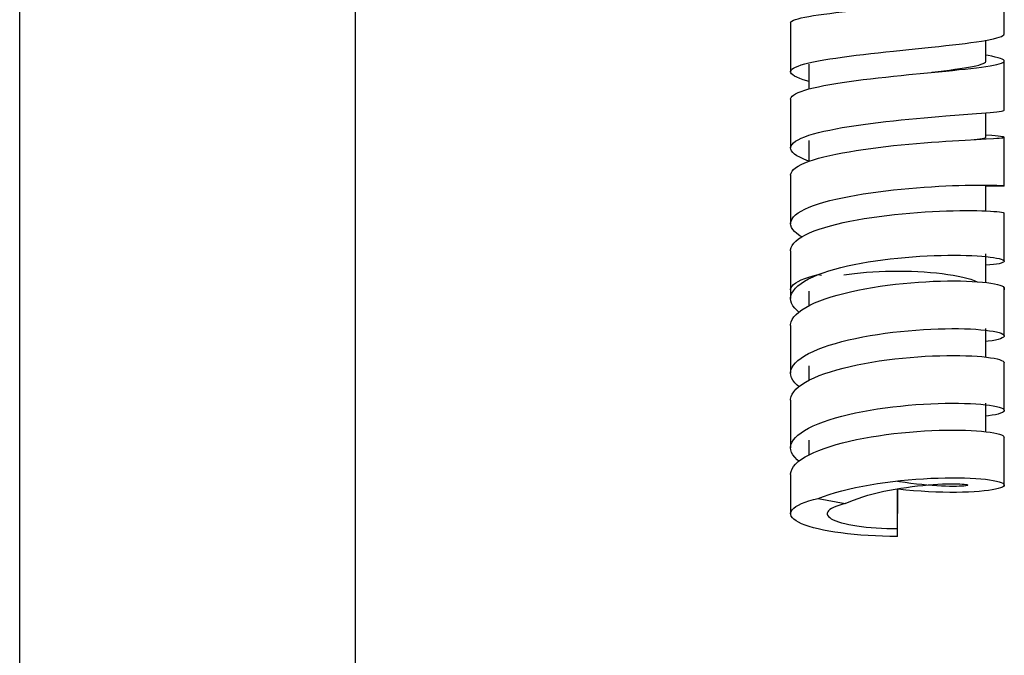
# Model space of a CAD drawing. Extents: x -559 to 8072, y -785 to 867.
# Tile 8 of 27: x 7624 to 7689, y -430 to -388. Entities that reach past the tile are written whole.
import ezdxf

# ---------------------------------------------------------------- set-up
doc = ezdxf.new("R2010")
doc.units = 0
doc.header["$LTSCALE"] = 2
doc.header["$MEASUREMENT"] = 0
doc.layers.add('02___PRT_ALL_AXES', color=7, linetype='CONTINUOUS')

msp = doc.modelspace()

# ---------------------------------------------------------------- linework, layer by layer
at = {"layer": '02___PRT_ALL_AXES', "color": 7, "linetype": 'Continuous'}
for p, q in [((7624.353, -564.266), (7624.353, -343.059)), ((7646.353, -564.266), (7646.353, -343.06)), ((7688.853, -389.36), (7688.853, -386.16)), ((7674.853, -388.66), (7674.853, -391.859)), ((7687.653, -391.159), (7687.653, -389.797)), ((7681.603, -390.504), (7683.007, -390.36)), ((7683.007, -390.36), (7684.093, -390.247)), ((7676.053, -391.359), (7676.053, -392.985)), ((7676.056, -391.274), (7676.355, -391.208)), ((7688.853, -394.356), (7688.853, -391.159)), ((7682.608, -392.043), (7683.59, -391.946)), ((7683.59, -391.946), (7685.021, -391.807)), ((7674.853, -393.657), (7674.853, -396.848)), ((7687.653, -396.151), (7687.653, -394.547)), ((7683.602, -394.869), (7684.088, -394.828)), ((7676.053, -396.35), (7676.053, -397.724)), ((7686.286, -396.327), (7687.02, -396.287)), ((7687.02, -396.287), (7687.659, -396.253)), ((7687.659, -396.253), (7688.153, -396.226)), ((7688.853, -399.332), (7688.853, -396.151)), ((7674.853, -398.637), (7674.853, -401.806)), ((7685.459, -399.316), (7685.883, -399.301)), ((7685.883, -399.301), (7686.286, -399.29)), ((7687.653, -400.971), (7687.653, -399.337)), ((7687.782, -399.344), (7687.653, -399.34)), ((7688.853, -404.267), (7688.853, -401.114)), ((7674.853, -403.58), (7674.853, -406.715)), ((7687.378, -403.941), (7687.664, -403.967)), ((7687.653, -405.659), (7687.653, -403.776)), ((7676.655, -405.146), (7676.875, -405.188)), ((7687.418, -405.633), (7687.71, -405.665)), ((7676.053, -406.226), (7676.053, -407.179)), ((7688.853, -409.157), (7688.853, -406.031)), ((7674.853, -408.474), (7674.853, -411.6)), ((7687.653, -410.544), (7687.653, -408.669)), ((7676.053, -411.112), (7676.053, -412.064)), ((7688.853, -414.043), (7688.853, -410.916)), ((7674.853, -413.359), (7674.853, -416.485)), ((7687.653, -415.429), (7687.653, -413.554)), ((7676.053, -415.997), (7676.053, -416.948)), ((7688.853, -418.928), (7688.853, -415.801)), ((7674.853, -418.244), (7674.853, -420.8)), ((7681.853, -419.171), (7681.853, -420.8)), ((7681.853, -422.291), (7681.853, -419.171)), ((7676.655, -419.802), (7678.437, -420.144))]:
    msp.add_line(p, q, dxfattribs=at)
for points in [[(7674.853, -388.66), (7674.854, -388.646), (7674.881, -388.592), (7674.945, -388.539), (7675.044, -388.486), (7675.179, -388.434), (7675.348, -388.383), (7675.552, -388.332), (7675.788, -388.281), (7676.056, -388.231), (7676.355, -388.182), (7676.682, -388.132), (7677.037, -388.083), (7677.416, -388.034), (7677.819, -387.985), (7678.242, -387.936), (7678.685, -387.887), (7679.145, -387.837), (7679.619, -387.788)], [(7684.093, -390.247), (7684.566, -390.197), (7685.025, -390.147), (7685.467, -390.098), (7685.89, -390.048), (7686.292, -389.998), (7686.671, -389.949), (7687.024, -389.899), (7687.351, -389.848), (7687.649, -389.798), (7687.916, -389.747), (7688.153, -389.695), (7688.356, -389.643), (7688.526, -389.591), (7688.661, -389.538), (7688.76, -389.484), (7688.824, -389.429), (7688.852, -389.374), (7688.853, -389.36)], [(7676.355, -391.208), (7676.682, -391.143), (7677.037, -391.08), (7677.416, -391.017), (7677.819, -390.956), (7678.242, -390.896), (7678.685, -390.837), (7679.145, -390.779), (7679.619, -390.722), (7680.104, -390.666), (7680.598, -390.611), (7681.098, -390.557), (7681.603, -390.504)], [(7688.853, -391.159), (7688.843, -391.126), (7688.797, -391.08), (7688.715, -391.034), (7688.597, -390.987), (7688.445, -390.939), (7688.259, -390.89), (7688.038, -390.84), (7687.786, -390.789), (7687.653, -390.765)], [(7674.853, -391.859), (7674.854, -391.841), (7674.881, -391.767), (7674.945, -391.694), (7675.044, -391.621), (7675.179, -391.55), (7675.348, -391.479), (7675.552, -391.41), (7675.788, -391.341), (7676.056, -391.274)], [(7684.112, -391.891), (7684.512, -391.842), (7684.897, -391.793), (7685.263, -391.745), (7685.61, -391.697), (7685.935, -391.65), (7686.237, -391.603), (7686.512, -391.556), (7686.762, -391.51), (7686.982, -391.463), (7687.174, -391.416), (7687.334, -391.369), (7687.463, -391.322), (7687.558, -391.274), (7687.621, -391.226), (7687.651, -391.178), (7687.653, -391.159)], [(7685.021, -391.807), (7685.464, -391.763), (7685.887, -391.719), (7686.29, -391.676), (7686.67, -391.634), (7687.024, -391.592), (7687.351, -391.55), (7687.65, -391.509), (7687.918, -391.468), (7688.154, -391.426), (7688.358, -391.384), (7688.527, -391.342), (7688.662, -391.3), (7688.761, -391.257), (7688.825, -391.214), (7688.852, -391.17), (7688.853, -391.159)], [(7676.053, -392.488), (7675.92, -392.452), (7675.668, -392.375), (7675.448, -392.298), (7675.261, -392.221), (7675.109, -392.144), (7674.991, -392.067), (7674.909, -391.991), (7674.864, -391.916), (7674.853, -391.859)], [(7674.853, -393.657), (7674.854, -393.635), (7674.882, -393.55), (7674.946, -393.465), (7675.046, -393.382), (7675.18, -393.3), (7675.35, -393.219), (7675.553, -393.139), (7675.79, -393.061), (7676.057, -392.984), (7676.355, -392.909), (7676.682, -392.836), (7677.035, -392.764), (7677.414, -392.695), (7677.816, -392.627), (7678.239, -392.56), (7678.681, -392.496), (7679.14, -392.433), (7679.613, -392.373), (7680.097, -392.314), (7680.591, -392.256), (7681.091, -392.201), (7681.596, -392.147), (7682.103, -392.094), (7682.608, -392.043)], [(7685.021, -394.752), (7685.887, -394.686), (7687.024, -394.599)], [(7687.024, -394.599), (7687.351, -394.573), (7687.65, -394.548), (7687.918, -394.524), (7688.154, -394.5), (7688.358, -394.477), (7688.527, -394.454), (7688.662, -394.431), (7688.761, -394.409), (7688.825, -394.385), (7688.852, -394.362), (7688.853, -394.356)], [(7675.79, -396.113), (7676.057, -396.019), (7676.355, -395.928), (7676.682, -395.84), (7677.035, -395.754), (7677.414, -395.671), (7677.816, -395.591), (7678.239, -395.514), (7678.681, -395.44), (7679.14, -395.369), (7679.613, -395.301), (7680.097, -395.236), (7680.591, -395.175), (7681.091, -395.117), (7681.596, -395.061), (7682.103, -395.009), (7682.608, -394.959), (7683.108, -394.913), (7683.602, -394.869)], [(7684.088, -394.828), (7684.561, -394.789), (7685.021, -394.752)], [(7688.853, -396.151), (7688.842, -396.141), (7688.796, -396.127), (7688.714, -396.112), (7688.596, -396.096), (7688.443, -396.078), (7688.256, -396.058), (7688.035, -396.037), (7687.653, -396.001)], [(7674.853, -396.848), (7674.854, -396.821), (7674.882, -396.715), (7674.946, -396.611), (7675.046, -396.508), (7675.18, -396.406), (7675.35, -396.307), (7675.553, -396.209), (7675.79, -396.113)], [(7674.853, -398.637), (7674.854, -398.608), (7674.882, -398.491), (7674.946, -398.375), (7675.046, -398.261), (7675.181, -398.149), (7675.351, -398.038), (7675.555, -397.93), (7675.792, -397.824), (7676.061, -397.721), (7676.359, -397.621), (7676.686, -397.524), (7677.04, -397.43), (7677.42, -397.34), (7677.822, -397.253), (7678.245, -397.17), (7678.686, -397.091), (7679.144, -397.015), (7679.616, -396.944), (7680.099, -396.876), (7680.592, -396.813), (7681.092, -396.753), (7681.596, -396.697), (7682.101, -396.645), (7682.605, -396.596), (7683.105, -396.551), (7683.599, -396.51), (7684.084, -396.472), (7684.557, -396.437), (7685.016, -396.406), (7685.459, -396.377), (7685.883, -396.351), (7686.286, -396.327)], [(7686.884, -396.294), (7687.083, -396.273), (7687.259, -396.252), (7687.403, -396.231), (7687.515, -396.21), (7687.594, -396.19), (7687.64, -396.169), (7687.653, -396.151)], [(7688.153, -396.226), (7688.357, -396.213), (7688.527, -396.201), (7688.661, -396.189), (7688.761, -396.178), (7688.825, -396.166), (7688.852, -396.154), (7688.853, -396.151)], [(7676.06, -397.721), (7675.921, -397.671), (7675.669, -397.567), (7675.448, -397.461), (7675.26, -397.355), (7675.108, -397.248), (7674.991, -397.141), (7674.909, -397.034), (7674.863, -396.927), (7674.853, -396.848)], [(7674.853, -401.806), (7674.854, -401.772), (7674.882, -401.635), (7674.946, -401.5), (7675.046, -401.367), (7675.181, -401.235), (7675.351, -401.106), (7675.555, -400.98), (7675.792, -400.856), (7676.061, -400.736), (7676.359, -400.62), (7676.686, -400.508), (7677.04, -400.401), (7677.42, -400.297), (7677.822, -400.199), (7678.245, -400.105), (7678.686, -400.016), (7679.144, -399.933), (7679.616, -399.855), (7680.099, -399.782), (7680.592, -399.714), (7681.092, -399.651), (7681.596, -399.594), (7682.101, -399.542), (7682.605, -399.496), (7683.105, -399.454), (7683.599, -399.417), (7684.084, -399.385), (7684.557, -399.358), (7685.016, -399.335), (7685.459, -399.316)], [(7686.286, -399.29), (7686.666, -399.282), (7687.02, -399.278), (7687.348, -399.276), (7687.647, -399.277), (7687.915, -399.279)], [(7687.653, -399.337), (7687.716, -399.336), (7687.834, -399.333), (7687.928, -399.332), (7687.989, -399.332)], [(7688.853, -399.332), (7688.842, -399.337), (7688.796, -399.344), (7688.714, -399.349), (7688.596, -399.352), (7688.443, -399.354), (7688.256, -399.353), (7688.035, -399.35), (7687.782, -399.344)], [(7687.915, -399.279), (7688.153, -399.284), (7688.357, -399.29), (7688.527, -399.297), (7688.661, -399.305), (7688.761, -399.313), (7688.825, -399.322), (7688.852, -399.33), (7688.853, -399.332)], [(7677.469, -401.94), (7677.874, -401.835), (7678.3, -401.736), (7678.744, -401.643), (7679.205, -401.556), (7679.679, -401.474), (7680.165, -401.399), (7680.66, -401.33), (7681.16, -401.267), (7681.664, -401.21), (7682.169, -401.159), (7682.673, -401.114), (7683.172, -401.075), (7683.664, -401.041), (7684.147, -401.013), (7684.618, -400.991), (7685.074, -400.974), (7685.513, -400.961), (7685.933, -400.953), (7686.332, -400.95), (7686.708, -400.95), (7687.058, -400.954), (7687.381, -400.961), (7687.675, -400.971)], [(7687.675, -400.971), (7687.94, -400.984), (7688.172, -400.999), (7688.372, -401.015), (7688.539, -401.033), (7688.671, -401.052), (7688.768, -401.072), (7688.828, -401.092), (7688.853, -401.111), (7688.853, -401.114)], [(7675.581, -402.672), (7675.45, -402.593), (7675.262, -402.458), (7675.109, -402.322), (7674.992, -402.184), (7674.91, -402.047), (7674.864, -401.909), (7674.853, -401.806)], [(7674.853, -403.58), (7674.856, -403.522), (7674.889, -403.375), (7674.957, -403.229), (7675.061, -403.086), (7675.201, -402.944), (7675.376, -402.805), (7675.584, -402.67), (7675.824, -402.537), (7676.096, -402.409), (7676.399, -402.285), (7676.729, -402.165), (7677.087, -402.05), (7677.469, -401.94)], [(7677.359, -404.9), (7677.745, -404.786), (7678.151, -404.678), (7678.576, -404.576), (7679.016, -404.481), (7679.47, -404.393), (7679.936, -404.312), (7680.411, -404.238), (7680.893, -404.171), (7681.38, -404.111), (7681.869, -404.058), (7682.357, -404.012), (7682.843, -403.973), (7683.324, -403.94), (7683.799, -403.915), (7684.263, -403.896), (7684.716, -403.883), (7685.154, -403.876), (7685.577, -403.874), (7685.981, -403.878), (7686.364, -403.887)], [(7686.364, -403.887), (7686.726, -403.901), (7687.065, -403.919), (7687.378, -403.941)], [(7688.853, -404.267), (7688.848, -404.287), (7688.813, -404.325), (7688.744, -404.36), (7688.642, -404.394), (7688.506, -404.426), (7688.338, -404.455), (7688.139, -404.481), (7687.909, -404.504), (7687.653, -404.523)], [(7687.664, -403.967), (7687.922, -403.996), (7688.15, -404.028), (7688.348, -404.062), (7688.514, -404.097), (7688.648, -404.134), (7688.749, -404.172), (7688.816, -404.211), (7688.849, -404.249), (7688.853, -404.267)], [(7676.655, -405.146), (7676.995, -405.02), (7677.359, -404.9)], [(7678.334, -405.162), (7678.683, -405.11), (7679.05, -405.063), (7679.434, -405.022)], [(7679.434, -405.022), (7679.831, -404.987), (7680.237, -404.958), (7680.652, -404.936), (7681.072, -404.92), (7681.497, -404.911), (7681.922, -404.909), (7682.348, -404.914), (7682.77, -404.925), (7683.188, -404.942), (7683.601, -404.967), (7684.009, -404.998), (7684.407, -405.035), (7684.79, -405.079), (7685.156, -405.129), (7685.503, -405.184), (7685.828, -405.245), (7686.129, -405.31), (7686.405, -405.379), (7686.657, -405.452), (7686.886, -405.531), (7687.068, -405.605)], [(7674.853, -406.715), (7674.853, -406.688), (7674.878, -406.525), (7674.938, -406.362), (7675.035, -406.2), (7675.167, -406.04), (7675.334, -405.882), (7675.536, -405.726), (7675.77, -405.575), (7676.036, -405.427), (7676.331, -405.284), (7676.655, -405.146)], [(7674.853, -406.144), (7674.857, -406.1), (7674.889, -405.995), (7674.955, -405.892), (7675.054, -405.79), (7675.188, -405.689), (7675.355, -405.59), (7675.556, -405.493), (7675.787, -405.4), (7676.048, -405.311), (7676.338, -405.226), (7676.655, -405.146)], [(7677.504, -406.605), (7677.912, -406.485), (7678.341, -406.371), (7678.788, -406.264), (7679.251, -406.164), (7679.727, -406.072), (7680.215, -405.987), (7680.71, -405.909), (7681.212, -405.839), (7681.717, -405.777), (7682.223, -405.722), (7682.727, -405.676), (7683.226, -405.637), (7683.717, -405.606), (7684.199, -405.582), (7684.669, -405.566), (7685.123, -405.556), (7685.561, -405.554), (7685.98, -405.558), (7686.377, -405.568), (7686.75, -405.585), (7687.098, -405.606), (7687.418, -405.633)], [(7687.71, -405.665), (7687.972, -405.701), (7688.202, -405.741), (7688.398, -405.784), (7688.56, -405.83), (7688.687, -405.878), (7688.778, -405.928)], [(7688.779, -405.928), (7688.834, -405.979), (7688.853, -406.031)], [(7688.779, -405.928), (7688.833, -406.031), (7688.853, -406.144)], [(7674.853, -408.474), (7674.857, -408.401), (7674.891, -408.237), (7674.962, -408.074), (7675.069, -407.912), (7675.212, -407.753), (7675.389, -407.595), (7675.6, -407.441), (7675.844, -407.29), (7676.12, -407.143), (7676.425, -407.001), (7676.759, -406.864), (7677.119, -406.732), (7677.504, -406.605)], [(7675.393, -407.593), (7675.276, -407.497), (7675.12, -407.338), (7675, -407.177), (7674.914, -407.015), (7674.866, -406.852), (7674.853, -406.715)], [(7677.387, -409.769), (7677.788, -409.647), (7678.209, -409.532), (7678.65, -409.423), (7679.106, -409.321), (7679.578, -409.226), (7680.061, -409.139), (7680.554, -409.059), (7681.052, -408.987), (7681.555, -408.923), (7682.059, -408.866), (7682.562, -408.817), (7683.062, -408.776), (7683.555, -408.742), (7684.04, -408.716), (7684.514, -408.697), (7684.974, -408.685), (7685.418, -408.68), (7685.843, -408.682), (7686.248, -408.691)], [(7686.248, -408.691), (7686.629, -408.705), (7686.987, -408.725), (7687.317, -408.751), (7687.618, -408.781)], [(7687.618, -408.781), (7687.89, -408.816), (7688.13, -408.854), (7688.337, -408.896), (7688.511, -408.941), (7688.65, -408.989), (7688.753, -409.038), (7688.82, -409.089), (7688.851, -409.14), (7688.853, -409.157)], [(7688.853, -409.157), (7688.845, -409.191), (7688.802, -409.243), (7688.723, -409.293), (7688.609, -409.342), (7688.459, -409.388), (7688.275, -409.432), (7688.057, -409.473), (7687.806, -409.511), (7687.653, -409.529)], [(7674.853, -411.6), (7674.854, -411.574), (7674.878, -411.41), (7674.939, -411.247), (7675.035, -411.085), (7675.167, -410.925), (7675.334, -410.767), (7675.536, -410.612), (7675.77, -410.46), (7676.036, -410.312), (7676.332, -410.169), (7676.657, -410.03), (7677.01, -409.897), (7677.387, -409.769)], [(7677.471, -411.501), (7677.877, -411.381), (7678.303, -411.266), (7678.749, -411.159), (7679.21, -411.058), (7679.685, -410.965), (7680.171, -410.879), (7680.666, -410.801), (7681.167, -410.73), (7681.672, -410.667), (7682.177, -410.612), (7682.681, -410.565), (7683.18, -410.526), (7683.672, -410.494), (7684.155, -410.469), (7684.625, -410.452), (7685.081, -410.442), (7685.52, -410.439), (7685.941, -410.443), (7686.34, -410.452), (7686.717, -410.468), (7687.067, -410.49), (7687.39, -410.516), (7687.685, -410.547), (7687.949, -410.583), (7688.182, -410.623), (7688.382, -410.665), (7688.547, -410.711), (7688.677, -410.759), (7688.772, -410.809), (7688.831, -410.859), (7688.853, -410.911), (7688.853, -410.916)], [(7674.853, -413.359), (7674.855, -413.3), (7674.887, -413.136), (7674.955, -412.973), (7675.059, -412.811), (7675.198, -412.651), (7675.373, -412.494), (7675.581, -412.339), (7675.822, -412.188), (7676.095, -412.041), (7676.398, -411.898), (7676.729, -411.76), (7677.087, -411.628), (7677.471, -411.501)], [(7675.393, -412.478), (7675.277, -412.383), (7675.122, -412.225), (7675.001, -412.064), (7674.915, -411.902), (7674.866, -411.738), (7674.853, -411.6)], [(7677.386, -414.655), (7677.787, -414.533), (7678.208, -414.417), (7678.648, -414.309), (7679.105, -414.207), (7679.576, -414.112), (7680.06, -414.025), (7680.552, -413.945), (7681.051, -413.873), (7681.553, -413.808), (7682.057, -413.751), (7682.561, -413.702), (7683.06, -413.661), (7683.554, -413.627), (7684.039, -413.601), (7684.513, -413.582), (7684.973, -413.57), (7685.417, -413.566), (7685.842, -413.568), (7686.246, -413.576)], [(7686.246, -413.576), (7686.628, -413.59), (7686.985, -413.611), (7687.316, -413.636), (7687.617, -413.666)], [(7687.617, -413.666), (7687.889, -413.701), (7688.129, -413.739), (7688.337, -413.781), (7688.51, -413.826), (7688.649, -413.874), (7688.753, -413.923), (7688.82, -413.974), (7688.851, -414.025), (7688.853, -414.043)], [(7688.853, -414.043), (7688.845, -414.077), (7688.802, -414.128), (7688.724, -414.178), (7688.61, -414.227), (7688.46, -414.274), (7688.276, -414.318), (7688.057, -414.359), (7687.807, -414.396), (7687.653, -414.414)], [(7674.853, -416.485), (7674.854, -416.46), (7674.878, -416.296), (7674.938, -416.133), (7675.035, -415.971), (7675.167, -415.811), (7675.334, -415.653), (7675.535, -415.498), (7675.77, -415.346), (7676.035, -415.198), (7676.331, -415.055), (7676.656, -414.916), (7677.008, -414.783), (7677.386, -414.655)], [(7677.436, -416.397), (7677.84, -416.276), (7678.264, -416.162), (7678.708, -416.053), (7679.167, -415.952), (7679.641, -415.859), (7680.126, -415.772), (7680.62, -415.693), (7681.12, -415.622), (7681.624, -415.558), (7682.129, -415.503), (7682.632, -415.455), (7683.132, -415.414), (7683.625, -415.382), (7684.109, -415.357), (7684.581, -415.339), (7685.039, -415.328), (7685.48, -415.324), (7685.903, -415.327), (7686.305, -415.337), (7686.684, -415.352), (7687.037, -415.373), (7687.363, -415.399), (7687.66, -415.43), (7687.927, -415.465), (7688.163, -415.504), (7688.366, -415.547), (7688.534, -415.592), (7688.667, -415.64), (7688.765, -415.69), (7688.827, -415.74), (7688.852, -415.792), (7688.853, -415.801)], [(7674.853, -418.244), (7674.854, -418.2), (7674.883, -418.036), (7674.948, -417.873), (7675.049, -417.711), (7675.185, -417.55), (7675.356, -417.393), (7675.562, -417.238), (7675.8, -417.086), (7676.07, -416.939), (7676.37, -416.796), (7676.699, -416.658), (7677.055, -416.525), (7677.436, -416.397)], [(7675.394, -417.364), (7675.278, -417.269), (7675.122, -417.111), (7675.001, -416.95), (7674.916, -416.787), (7674.866, -416.624), (7674.853, -416.485)], [(7676.655, -419.802), (7677.007, -419.668), (7677.385, -419.54), (7677.785, -419.419), (7678.207, -419.303), (7678.647, -419.194), (7679.104, -419.092), (7679.575, -418.998), (7680.058, -418.91), (7680.551, -418.83), (7681.049, -418.758), (7681.552, -418.694), (7682.056, -418.637), (7682.559, -418.588), (7683.058, -418.547), (7683.552, -418.513), (7684.037, -418.486), (7684.511, -418.468), (7684.971, -418.456), (7685.415, -418.451), (7685.84, -418.453), (7686.245, -418.461), (7686.627, -418.476), (7686.984, -418.496), (7687.315, -418.521), (7687.616, -418.551), (7687.888, -418.586), (7688.129, -418.625), (7688.336, -418.667), (7688.51, -418.712), (7688.649, -418.759), (7688.752, -418.808), (7688.82, -418.859), (7688.851, -418.91), (7688.853, -418.928)], [(7678.437, -420.144), (7678.697, -420.025), (7678.976, -419.91), (7679.275, -419.801), (7679.589, -419.697), (7679.918, -419.598), (7680.259, -419.506), (7680.611, -419.419), (7680.971, -419.338), (7681.337, -419.263), (7681.707, -419.195), (7682.078, -419.133), (7682.448, -419.077), (7682.813, -419.028), (7683.172, -418.985), (7683.522, -418.948), (7683.862, -418.917), (7684.189, -418.891), (7684.501, -418.872), (7684.794, -418.857), (7685.069, -418.847), (7685.322, -418.842), (7685.554, -418.841), (7685.762, -418.843), (7685.944, -418.849), (7686.1, -418.858), (7686.229, -418.87), (7686.328, -418.883), (7686.399, -418.898), (7686.441, -418.914), (7686.453, -418.928)], [(7686.453, -418.928), (7686.453, -418.93), (7686.434, -418.946), (7686.386, -418.962), (7686.309, -418.976), (7686.203, -418.989), (7686.068, -419), (7685.906, -419.008), (7685.718, -419.014), (7685.505, -419.016), (7685.268, -419.014), (7685.01, -419.007), (7684.731, -418.996), (7684.433, -418.981), (7684.118, -418.96), (7683.788, -418.933), (7683.445, -418.901), (7683.092, -418.862), (7682.732, -418.818), (7682.366, -418.767), (7681.996, -418.71), (7681.853, -418.686)], [(7688.853, -418.928), (7688.845, -418.962), (7688.803, -419.013), (7688.724, -419.063), (7688.61, -419.112), (7688.461, -419.159), (7688.276, -419.203), (7688.058, -419.244), (7687.808, -419.281), (7687.527, -419.315), (7687.216, -419.343), (7686.878, -419.367), (7686.513, -419.386), (7686.123, -419.398), (7685.712, -419.404), (7685.281, -419.404), (7684.832, -419.398), (7684.367, -419.384), (7683.89, -419.362), (7683.402, -419.334), (7682.906, -419.298), (7682.405, -419.254), (7681.901, -419.203), (7681.853, -419.197)], [(7674.854, -420.8), (7674.856, -420.758), (7674.887, -420.653), (7674.955, -420.547), (7675.058, -420.442), (7675.195, -420.34), (7675.365, -420.241), (7675.569, -420.144), (7675.801, -420.051), (7676.058, -419.964), (7676.343, -419.881), (7676.655, -419.802)], [(7678.437, -420.144), (7678.211, -420.202), (7678.008, -420.262), (7677.827, -420.326), (7677.669, -420.394), (7677.533, -420.464), (7677.424, -420.536), (7677.342, -420.609), (7677.286, -420.683), (7677.257, -420.758), (7677.253, -420.8)], [(7681.853, -422.291), (7681.365, -422.287), (7680.882, -422.276), (7680.405, -422.259), (7679.931, -422.233), (7679.462, -422.201), (7679.008, -422.162), (7678.572, -422.117), (7678.152, -422.065), (7677.75, -422.008), (7677.367, -421.944), (7677.002, -421.875), (7676.662, -421.8), (7676.349, -421.721), (7676.06, -421.637), (7675.801, -421.549), (7675.573, -421.459), (7675.374, -421.365), (7675.208, -421.268), (7675.072, -421.17), (7674.968, -421.07), (7674.897, -420.968), (7674.86, -420.864), (7674.854, -420.8)], [(7677.253, -420.8), (7677.256, -420.833), (7677.281, -420.908), (7677.334, -420.983), (7677.413, -421.056), (7677.52, -421.129), (7677.651, -421.199), (7677.806, -421.266), (7677.985, -421.33), (7678.187, -421.392), (7678.412, -421.45), (7678.659, -421.505), (7678.923, -421.555), (7679.202, -421.601), (7679.498, -421.642), (7679.806, -421.677), (7680.129, -421.708), (7680.464, -421.734), (7680.805, -421.754), (7681.149, -421.768), (7681.498, -421.777), (7681.853, -421.78)]]:
    msp.add_lwpolyline(points, dxfattribs=at)

doc.saveas('drawing.dxf')
